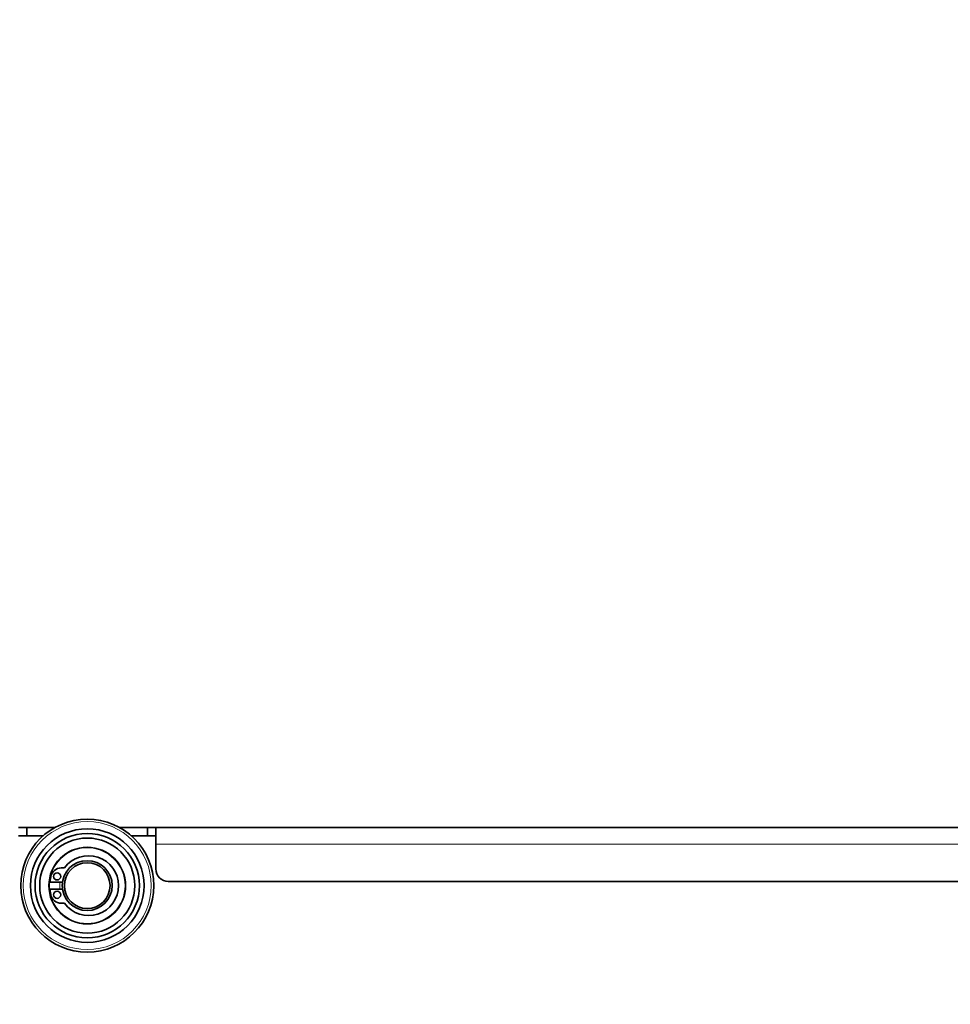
# Model space of a CAD drawing. Header units: millimetres. Extents: x 0 to 7128, y 0 to 5040.
# Tile 99 of 215: x 1596 to 1708, y 3953 to 4071. Entities that reach past the tile are written whole.
import ezdxf

# ---------------------------------------------------------------- set-up
doc = ezdxf.new("R2010")
doc.units = ezdxf.units.MM
doc.header["$LTSCALE"] = 12
doc.layers.add('Quote(ISO)', color=7, linetype='Continuous', lineweight=25, true_color=0x80ff00)
doc.layers.add('Spigoli tangenti visibili(ISO)', color=7, linetype='Continuous', lineweight=15, true_color=0x00803f)
doc.layers.add('Spigoli visibili(ISO)', color=7, linetype='Continuous', lineweight=35)
doc.styles.add('Corrente-BSI', font='arial.ttf')
doc.dimstyles.new('DEFAULT-ISO', dxfattribs={"dimscale": 12, "dimtxt": 3.5, "dimasz": 2.5, "dimexe": 1, "dimexo": 1, "dimgap": 0.762, "dimtad": 1, "dimtoh": 1, "dimrnd": 1e-08, "dimtxsty": 'Corrente-BSI', "dimcen": 0.09, "dimdle": 10, "dimclrd": 7, "dimclre": 7, "dimclrt": 7, "dimazin": 2, "dimtfac": 0.571429, "dimtmove": 0, "dimatfit": 3, "dimfxl": 1, "dimtolj": 1, "dimlwd": 5, "dimlwe": 5, "dimarcsym": 0})

# ---------------------------------------------------------------- blocks, each defined once
blk = doc.blocks.new('*D41')
at = {"layer": 'Defpoints', "color": 0, "linetype": 'Continuous', "transparency": 16777216}
for p in [(2528.22, 4576.75), (1422.05, 4196.28), (2528.22, 3952.75)]:
    blk.add_point(p, dxfattribs=at)
at = {"layer": 'Quote(ISO)', "color": 7, "linetype": 'Continuous', "lineweight": 5, "transparency": 16777216}
for p, q in [((1422.05, 4208.28), (1422.05, 4588.75)), ((2528.22, 3964.75), (2528.22, 4588.75)), ((1452.05, 4576.75), (2498.22, 4576.75))]:
    blk.add_line(p, q, dxfattribs=at)
at = {"layer": 'Quote(ISO)', "color": 7, "linetype": 'Continuous', "transparency": 16777216}
for points in [[(1452.05, 4581.75), (1452.05, 4571.75), (1422.05, 4576.75)], [(2498.22, 4581.75), (2498.22, 4571.75), (2528.22, 4576.75)]]:
    blk.add_solid(points, dxfattribs=at)
at = {"layer": 'Quote(ISO)', "color": 7, "linetype": 'Continuous', "lineweight": 9, "transparency": 16777216, "insert": (1975.13, 4648.52), "char_height": 42, "attachment_point": 5, "style": 'Corrente-BSI'}
blk.add_mtext('\\A1; \\fArial|b0|i0;2500mm\\P\\fArial|b0|i0;Room to be left for Sprayheads extraction', dxfattribs=at)

msp = doc.modelspace()

# ---------------------------------------------------------------- linework, layer by layer
at = {"layer": 'Spigoli tangenti visibili(ISO)'}
msp.add_line((1988.797, 3972.033), (1612.797, 3972.033), dxfattribs=at)
for radius in [7.7, 4.552]:
    msp.add_circle((1604.547, 3967.033), radius, dxfattribs=at)
msp.add_arc((1604.547, 3967.033), 3.3, 172.60045, 187.39955, dxfattribs=at)
at = {"layer": 'Spigoli visibili(ISO)'}
for p, q in [((1596.297, 3974.033), (1597.297, 3974.033)), ((1597.297, 3974.033), (1597.297, 3973.033)), ((1600.674, 3974.033), (1597.297, 3974.033)), ((1611.797, 3974.033), (1608.42, 3974.033)), ((1611.797, 3974.033), (1612.797, 3974.033)), ((1611.797, 3973.033), (1611.797, 3974.033)), ((1988.797, 3974.033), (1612.797, 3974.033)), ((1612.797, 3974.033), (1612.797, 3972.033)), ((1596.297, 3973.033), (1599.255, 3973.033)), ((1609.838, 3973.033), (1612.797, 3973.033)), ((1612.797, 3969.033), (1612.797, 3972.033)), ((1601.423, 3969.158), (1601.816, 3969.158)), ((1600.053, 3967.458), (1600.167, 3968.104)), ((1601.577, 3967.458), (1600.053, 3967.458)), ((1987.297, 3967.533), (1614.297, 3967.533)), ((1600.053, 3966.608), (1601.577, 3966.608)), ((1600.167, 3965.961), (1600.053, 3966.608)), ((1601.816, 3964.908), (1601.423, 3964.908))]:
    msp.add_line(p, q, dxfattribs=at)
for centre, radius in [((1604.547, 3967.033), 8), ((1604.547, 3967.033), 6.835), ((1604.547, 3967.033), 6.278), ((1604.547, 3967.033), 5.721), ((1604.547, 3967.033), 4.612), ((1604.547, 3967.033), 3), ((1604.547, 3967.033), 2.75), ((1600.927, 3968.138), 0.425), ((1600.927, 3965.928), 0.425)]:
    msp.add_circle(centre, radius, dxfattribs=at)
for centre, radius, start, end in [((1604.722, 3967.033), 3.6, 216.17672, 143.82328), ((1601.423, 3967.883), 1.275, 90, 170), ((1614.297, 3969.033), 1.5, 180, 270), ((1601.423, 3966.183), 1.275, 190, 270)]:
    msp.add_arc(centre, radius, start, end, dxfattribs=at)

# ---------------------------------------------------------------- dimensions: what is measured, and where the dimension line sits
at = {"layer": 'Quote(ISO)', "color": 7, "linetype": 'Continuous', "lineweight": 9}
dim = msp.add_linear_dim(base=(2528.216, 4576.753), p1=(1422.047, 4196.283), p2=(2528.216, 3952.753), angle=180, text=' \\fArial|b0|i0;2500mm\\P\\fArial|b0|i0;Room to be left for Sprayheads extraction', dimstyle='DEFAULT-ISO', override={"dimgap": 0.762, "dimtoh": 0, "dimdec": 0, "dimlfac": 2, "dimtol": 0, "dimlim": 0, "dimtp": 0, "dimtm": 0, "dimtdec": 0, "dimtofl": 0, "dimatfit": 1}, dxfattribs=at)
dim.commit()
dim.dimension.update_dxf_attribs({"geometry": '*D41', "text_midpoint": (1975.131, 4576.753), "dimtype": 160})

doc.saveas('drawing.dxf')
